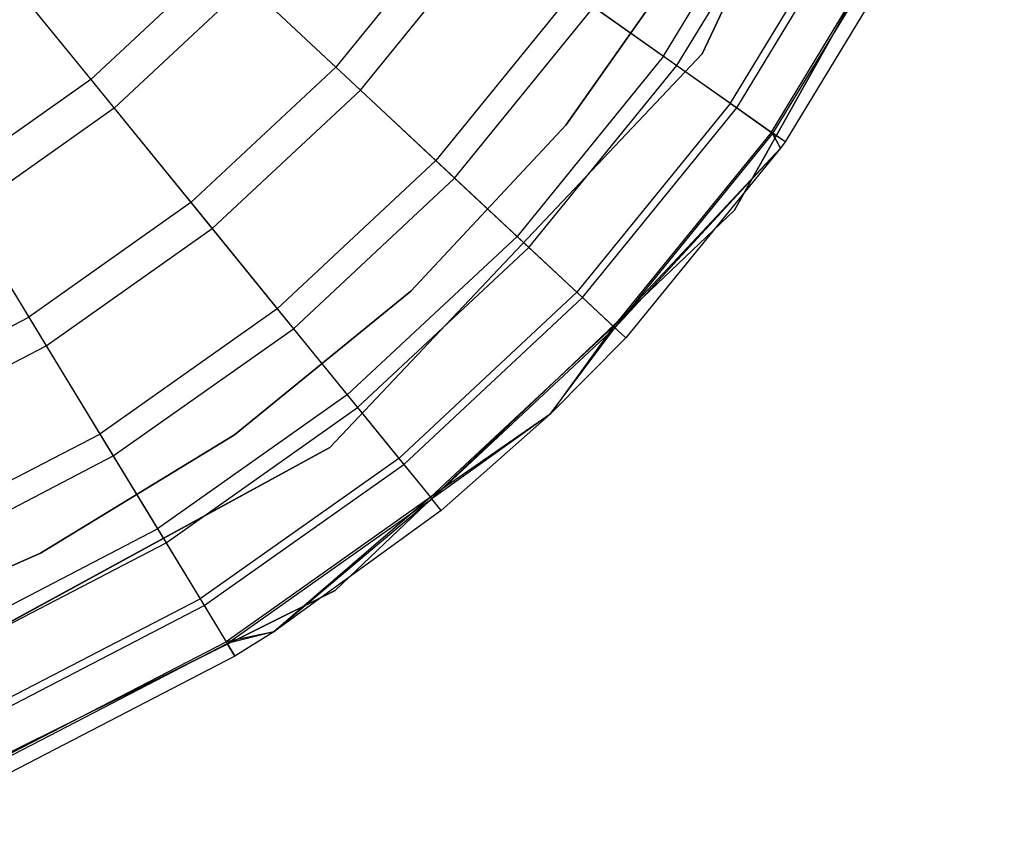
# Model space of a CAD drawing. Extents: x -28.1 to 0, y 0 to 28.1.
# Tile 19 of 215: x -27.458 to -27.197, y 13.606 to 13.823. Entities that reach past the tile are written whole.
import ezdxf

# ---------------------------------------------------------------- set-up
doc = ezdxf.new("R2010")
doc.units = 0
doc.header["$MEASUREMENT"] = 0
doc.layers.get('0').update_dxf_attribs({"color": 13, "linetype": 'CONTINUOUS'})

# ---------------------------------------------------------------- blocks, each defined once
blk = doc.blocks.new('ORTO_VIII_Z_ZAROWKA_OKAPO0')
at = {"color": 0}
for p, q in [((1.19493, 14.20558, 10.00781), (1.13308, 14.07541, 10.00781)), ((1.13308, 14.07541, 3.3149), (1.19493, 14.20558, 3.3149)), ((1.13308, 14.07541, 3.3149), (1.19493, 14.20558, 3.3149)), ((1.19493, 14.20558, 10.00781), (1.13308, 14.07541, 10.00781)), ((1.1417, 14.03383, 10.00781), (1.21343, 14.16179, 10.00781)), ((1.21343, 14.16179, 3.3149), (1.1417, 14.03383, 3.3149)), ((1.1417, 14.03383, 10.00781), (1.21343, 14.16179, 10.00781)), ((1.21343, 14.16179, 3.3149), (1.1417, 14.03383, 3.3149)), ((1.12281, 14.07477, 12.13001), (1.15491, 14.12755, 12.13001)), ((1.12281, 14.07477, 12.13001), (1.15491, 14.12755, 12.13001)), ((1.12635, 14.07227, 10.16879), (1.15875, 14.12555, 10.16879)), ((1.12635, 14.07227, 10.16879), (1.15875, 14.12555, 10.16879)), ((1.14058, 14.06223, 12.08336), (1.17422, 14.11754, 12.08336)), ((1.14058, 14.06223, 12.08336), (1.17422, 14.11754, 12.08336)), ((1.14229, 14.06102, 10.24572), (1.17607, 14.11658, 10.24572)), ((1.14229, 14.06102, 10.24572), (1.17607, 14.11658, 10.24572)), ((1.06896, 14.11278, 12.20857), (1.03566, 14.07185, 12.20857)), ((1.06896, 14.11278, 12.20857), (1.03566, 14.07185, 12.20857)), ((1.15147, 14.05454, 12.03365), (1.18605, 14.11141, 12.03365)), ((1.15147, 14.05454, 12.03365), (1.18605, 14.11141, 12.03365)), ((1.15191, 14.05423, 10.32419), (1.18653, 14.11116, 10.32419)), ((1.15191, 14.05423, 10.32419), (1.18653, 14.11116, 10.32419)), ((1.04217, 14.06576, 10.02262), (1.07624, 14.10764, 10.02262)), ((1.04217, 14.06576, 10.02262), (1.07624, 14.10764, 10.02262)), ((1.19003, 14.10935, 10.40345), (1.15513, 14.05196, 10.40345)), ((1.19003, 14.10935, 11.98237), (1.15513, 14.05196, 11.98237)), ((1.19003, 14.10935, 10.40345), (1.15513, 14.05196, 10.40345)), ((1.19003, 14.10935, 11.98237), (1.15513, 14.05196, 11.98237)), ((0.94104, 14.10472, 12.25984), (0.97048, 14.06853, 12.23809)), ((0.94104, 14.10472, 12.25984), (0.97048, 14.06853, 12.23809)), ((1.09683, 14.05646, 3.47238), (1.13166, 14.10586, 3.47238)), ((1.13166, 14.10586, 3.43301), (1.09683, 14.05646, 3.43301)), ((1.09683, 14.05646, 3.47238), (1.13166, 14.10586, 3.47238)), ((1.13166, 14.10586, 3.43301), (1.09683, 14.05646, 3.43301)), ((1.00484, 14.10062, 12.23809), (0.97048, 14.06853, 12.23809)), ((1.00484, 14.10062, 12.23809), (0.97048, 14.06853, 12.23809)), ((1.00484, 14.10062, 12.23809), (1.03566, 14.07185, 12.20857)), ((1.00484, 14.10062, 12.23809), (1.03566, 14.07185, 12.20857)), ((1.01204, 14.09391, 9.95481), (0.97669, 14.0609, 9.95481)), ((1.01204, 14.09391, 9.95481), (0.97669, 14.0609, 9.95481)), ((1.01204, 14.09391, 9.95481), (1.04217, 14.06576, 10.02262)), ((1.01204, 14.09391, 9.95481), (1.04217, 14.06576, 10.02262)), ((1.09869, 14.09179, 12.17217), (1.06226, 14.04701, 12.17217)), ((1.09869, 14.09179, 12.17217), (1.06226, 14.04701, 12.17217)), ((1.09869, 14.09179, 12.17217), (1.12281, 14.07477, 12.13001)), ((1.09869, 14.09179, 12.17217), (1.12281, 14.07477, 12.13001)), ((1.06724, 14.04235, 10.09418), (1.10426, 14.08786, 10.09418)), ((1.06724, 14.04235, 10.09418), (1.10426, 14.08786, 10.09418)), ((1.10426, 14.08786, 10.09418), (1.12635, 14.07227, 10.16879)), ((1.10426, 14.08786, 10.09418), (1.12635, 14.07227, 10.16879)), ((1.13308, 14.07541, 10.00781), (1.03403, 13.97073, 10.00781)), ((1.03403, 13.97073, 3.3149), (1.13308, 14.07541, 3.3149)), ((1.03403, 13.97073, 3.3149), (1.13308, 14.07541, 3.3149)), ((1.13308, 14.07541, 10.00781), (1.03403, 13.97073, 10.00781)), ((1.12281, 14.07477, 12.13001), (1.08383, 14.02686, 12.13001)), ((1.12281, 14.07477, 12.13001), (1.08383, 14.02686, 12.13001)), ((1.12281, 14.07477, 12.13001), (1.14058, 14.06223, 12.08336)), ((1.12281, 14.07477, 12.13001), (1.14058, 14.06223, 12.08336)), ((1.13308, 14.07541, 3.3149), (1.13308, 14.07541, 10.00781)), ((1.13308, 14.07541, 3.3149), (1.13308, 14.07541, 10.00781)), ((1.03566, 14.07185, 12.20857), (0.99709, 14.03583, 12.20857)), ((1.03566, 14.07185, 12.20857), (0.99709, 14.03583, 12.20857)), ((1.03566, 14.07185, 12.20857), (1.06226, 14.04701, 12.17217)), ((1.03566, 14.07185, 12.20857), (1.06226, 14.04701, 12.17217)), ((1.087, 14.0239, 10.16879), (1.12635, 14.07227, 10.16879)), ((1.087, 14.0239, 10.16879), (1.12635, 14.07227, 10.16879)), ((1.12635, 14.07227, 10.16879), (1.14229, 14.06102, 10.24572)), ((1.12635, 14.07227, 10.16879), (1.14229, 14.06102, 10.24572)), ((0.97048, 14.06853, 12.23809), (0.93207, 14.04142, 12.23809)), ((0.97048, 14.06853, 12.23809), (0.93207, 14.04142, 12.23809)), ((0.97048, 14.06853, 12.23809), (0.99709, 14.03583, 12.20857)), ((0.97048, 14.06853, 12.23809), (0.99709, 14.03583, 12.20857)), ((1.00271, 14.02892, 10.02262), (1.04217, 14.06576, 10.02262)), ((1.00271, 14.02892, 10.02262), (1.04217, 14.06576, 10.02262)), ((1.04217, 14.06576, 10.02262), (1.06724, 14.04235, 10.09418)), ((1.04217, 14.06576, 10.02262), (1.06724, 14.04235, 10.09418)), ((0.97669, 14.0609, 9.95481), (0.93718, 14.03301, 9.95481)), ((0.97669, 14.0609, 9.95481), (0.93718, 14.03301, 9.95481)), ((0.97669, 14.0609, 9.95481), (1.00271, 14.02892, 10.02262)), ((0.97669, 14.0609, 9.95481), (1.00271, 14.02892, 10.02262)), ((1.14058, 14.06223, 12.08336), (1.09973, 14.01201, 12.08336)), ((1.14058, 14.06223, 12.08336), (1.09973, 14.01201, 12.08336)), ((1.10125, 14.01058, 10.24572), (1.14229, 14.06102, 10.24572)), ((1.10125, 14.01058, 10.24572), (1.14229, 14.06102, 10.24572)), ((1.14058, 14.06223, 12.08336), (1.15147, 14.05454, 12.03365)), ((1.14058, 14.06223, 12.08336), (1.15147, 14.05454, 12.03365)), ((1.14229, 14.06102, 10.24572), (1.15191, 14.05423, 10.32419)), ((1.14229, 14.06102, 10.24572), (1.15191, 14.05423, 10.32419)), ((1.05559, 14.01225, 3.47238), (1.09683, 14.05646, 3.47238)), ((1.09683, 14.05646, 3.43301), (1.05559, 14.01225, 3.43301)), ((1.05559, 14.01225, 3.47238), (1.09683, 14.05646, 3.47238)), ((1.09683, 14.05646, 3.43301), (1.05559, 14.01225, 3.43301)), ((1.09683, 14.05646, 3.47238), (1.09683, 14.05646, 3.43301)), ((1.09683, 14.05646, 3.47238), (1.09683, 14.05646, 3.43301)), ((1.15147, 14.05454, 12.03365), (1.10946, 14.00292, 12.03365)), ((1.15147, 14.05454, 12.03365), (1.10946, 14.00292, 12.03365)), ((1.10986, 14.00254, 10.32419), (1.15191, 14.05423, 10.32419)), ((1.10986, 14.00254, 10.32419), (1.15191, 14.05423, 10.32419)), ((1.15513, 14.05196, 11.98237), (1.15147, 14.05454, 12.03365)), ((1.15147, 14.05454, 12.03365), (1.15395, 14.0503, 11.98237)), ((1.15513, 14.05196, 11.98237), (1.15147, 14.05454, 12.03365)), ((1.15147, 14.05454, 12.03365), (1.15395, 14.0503, 11.98237)), ((1.15513, 14.05196, 10.40345), (1.15191, 14.05423, 10.32419)), ((1.15513, 14.05196, 10.40345), (1.15191, 14.05423, 10.32419)), ((1.15395, 14.0503, 10.40345), (1.15191, 14.05423, 10.32419)), ((1.15395, 14.0503, 10.40345), (1.15191, 14.05423, 10.32419)), ((1.15395, 14.0503, 11.98237), (1.10946, 14.00292, 12.03365)), ((1.15395, 14.0503, 11.98237), (1.10946, 14.00292, 12.03365)), ((1.15395, 14.0503, 10.40345), (1.10986, 14.00254, 10.32419)), ((1.15395, 14.0503, 10.40345), (1.10986, 14.00254, 10.32419)), ((1.15395, 14.0503, 10.40345), (1.11274, 13.99985, 10.40345)), ((1.15395, 14.0503, 11.98237), (1.11274, 13.99985, 11.98237)), ((1.15395, 14.0503, 10.40345), (1.11274, 13.99985, 10.40345)), ((1.15395, 14.0503, 11.98237), (1.11274, 13.99985, 11.98237)), ((1.15513, 14.05196, 10.40345), (1.15395, 14.0503, 10.40345)), ((1.15513, 14.05196, 11.98237), (1.15395, 14.0503, 11.98237)), ((1.15513, 14.05196, 10.40345), (1.15395, 14.0503, 10.40345)), ((1.15513, 14.05196, 11.98237), (1.15395, 14.0503, 11.98237)), ((1.15395, 14.0503, 11.98237), (1.15395, 14.0503, 10.40345)), ((1.15395, 14.0503, 11.98237), (1.15395, 14.0503, 10.40345)), ((1.15513, 14.05196, 11.98237), (1.15513, 14.05196, 10.40345)), ((1.15513, 14.05196, 11.98237), (1.15513, 14.05196, 10.40345)), ((1.06226, 14.04701, 12.17217), (1.02006, 14.0076, 12.17217)), ((1.06226, 14.04701, 12.17217), (1.02006, 14.0076, 12.17217)), ((1.06226, 14.04701, 12.17217), (1.08383, 14.02686, 12.13001)), ((1.06226, 14.04701, 12.17217), (1.08383, 14.02686, 12.13001)), ((1.02436, 14.00231, 10.09418), (1.06724, 14.04235, 10.09418)), ((1.02436, 14.00231, 10.09418), (1.06724, 14.04235, 10.09418)), ((1.06724, 14.04235, 10.09418), (1.087, 14.0239, 10.16879)), ((1.06724, 14.04235, 10.09418), (1.087, 14.0239, 10.16879)), ((0.93207, 14.04142, 12.23809), (0.95398, 14.00539, 12.20857)), ((0.93207, 14.04142, 12.23809), (0.95398, 14.00539, 12.20857)), ((0.99709, 14.03583, 12.20857), (0.95398, 14.00539, 12.20857)), ((0.99709, 14.03583, 12.20857), (0.95398, 14.00539, 12.20857)), ((0.99709, 14.03583, 12.20857), (1.02006, 14.0076, 12.17217)), ((0.99709, 14.03583, 12.20857), (1.02006, 14.0076, 12.17217)), ((1.03544, 13.93269, 10.00781), (1.1417, 14.03383, 10.00781)), ((1.1417, 14.03383, 3.3149), (1.03544, 13.93269, 3.3149)), ((1.03544, 13.93269, 10.00781), (1.1417, 14.03383, 10.00781)), ((1.1417, 14.03383, 3.3149), (1.03544, 13.93269, 3.3149)), ((1.1417, 14.03383, 10.00781), (1.1417, 14.03383, 3.3149)), ((1.1417, 14.03383, 10.00781), (1.1417, 14.03383, 3.3149)), ((0.93718, 14.03301, 9.95481), (0.95861, 13.99778, 10.02262)), ((0.93718, 14.03301, 9.95481), (0.95861, 13.99778, 10.02262)), ((0.95861, 13.99778, 10.02262), (1.00271, 14.02892, 10.02262)), ((0.95861, 13.99778, 10.02262), (1.00271, 14.02892, 10.02262)), ((1.00271, 14.02892, 10.02262), (1.02436, 14.00231, 10.09418)), ((1.00271, 14.02892, 10.02262), (1.02436, 14.00231, 10.09418)), ((1.08383, 14.02686, 12.13001), (1.03869, 13.98469, 12.13001)), ((1.08383, 14.02686, 12.13001), (1.03869, 13.98469, 12.13001)), ((1.08383, 14.02686, 12.13001), (1.09973, 14.01201, 12.08336)), ((1.08383, 14.02686, 12.13001), (1.09973, 14.01201, 12.08336)), ((1.04142, 13.98133, 10.16879), (1.087, 14.0239, 10.16879)), ((1.04142, 13.98133, 10.16879), (1.087, 14.0239, 10.16879)), ((1.087, 14.0239, 10.16879), (1.10125, 14.01058, 10.24572)), ((1.087, 14.0239, 10.16879), (1.10125, 14.01058, 10.24572)), ((1.00873, 13.97407, 3.47238), (1.05559, 14.01225, 3.47238)), ((1.05559, 14.01225, 3.43301), (1.00873, 13.97407, 3.43301)), ((1.00873, 13.97407, 3.47238), (1.05559, 14.01225, 3.47238)), ((1.05559, 14.01225, 3.43301), (1.00873, 13.97407, 3.43301)), ((1.09973, 14.01201, 12.08336), (1.05242, 13.96782, 12.08336)), ((1.09973, 14.01201, 12.08336), (1.05242, 13.96782, 12.08336)), ((1.05373, 13.9662, 10.24572), (1.10125, 14.01058, 10.24572)), ((1.05373, 13.9662, 10.24572), (1.10125, 14.01058, 10.24572)), ((1.05559, 14.01225, 3.47238), (1.05559, 14.01225, 3.43301)), ((1.05559, 14.01225, 3.47238), (1.05559, 14.01225, 3.43301)), ((1.09973, 14.01201, 12.08336), (1.10946, 14.00292, 12.03365)), ((1.09973, 14.01201, 12.08336), (1.10946, 14.00292, 12.03365)), ((1.10125, 14.01058, 10.24572), (1.10986, 14.00254, 10.32419)), ((1.10125, 14.01058, 10.24572), (1.10986, 14.00254, 10.32419)), ((1.02006, 14.0076, 12.17217), (0.97289, 13.9743, 12.17217)), ((1.02006, 14.0076, 12.17217), (0.97289, 13.9743, 12.17217)), ((1.02006, 14.0076, 12.17217), (1.03869, 13.98469, 12.13001)), ((1.02006, 14.0076, 12.17217), (1.03869, 13.98469, 12.13001)), ((0.90712, 13.98112, 12.20857), (0.95398, 14.00539, 12.20857)), ((0.90712, 13.98112, 12.20857), (0.95398, 14.00539, 12.20857)), ((0.95398, 14.00539, 12.20857), (0.97289, 13.9743, 12.17217)), ((0.95398, 14.00539, 12.20857), (0.97289, 13.9743, 12.17217)), ((1.10946, 14.00292, 12.03365), (1.06082, 13.95749, 12.03365)), ((1.10946, 14.00292, 12.03365), (1.06082, 13.95749, 12.03365)), ((1.06117, 13.95706, 10.32419), (1.10986, 14.00254, 10.32419)), ((1.06117, 13.95706, 10.32419), (1.10986, 14.00254, 10.32419)), ((1.10946, 14.00292, 12.03365), (1.09268, 13.97959, 11.98237)), ((1.10946, 14.00292, 12.03365), (1.09268, 13.97959, 11.98237)), ((1.09268, 13.97959, 10.40345), (1.10986, 14.00254, 10.32419)), ((1.09268, 13.97959, 10.40345), (1.10986, 14.00254, 10.32419)), ((1.11274, 13.99985, 11.98237), (1.10946, 14.00292, 12.03365)), ((1.11274, 13.99985, 11.98237), (1.10946, 14.00292, 12.03365)), ((1.11274, 13.99985, 10.40345), (1.10986, 14.00254, 10.32419)), ((1.11274, 13.99985, 10.40345), (1.10986, 14.00254, 10.32419)), ((0.97643, 13.96847, 10.09418), (1.02436, 14.00231, 10.09418)), ((0.97643, 13.96847, 10.09418), (1.02436, 14.00231, 10.09418)), ((1.02436, 14.00231, 10.09418), (1.04142, 13.98133, 10.16879)), ((1.02436, 14.00231, 10.09418), (1.04142, 13.98133, 10.16879)), ((1.11274, 13.99985, 10.40345), (1.09268, 13.97959, 10.40345)), ((1.11274, 13.99985, 11.98237), (1.09268, 13.97959, 11.98237)), ((1.11274, 13.99985, 10.40345), (1.09268, 13.97959, 10.40345)), ((1.11274, 13.99985, 11.98237), (1.09268, 13.97959, 11.98237)), ((1.11274, 13.99985, 11.98237), (1.11274, 13.99985, 10.40345)), ((1.11274, 13.99985, 11.98237), (1.11274, 13.99985, 10.40345)), ((0.91067, 13.97294, 10.02262), (0.95861, 13.99778, 10.02262)), ((0.91067, 13.97294, 10.02262), (0.95861, 13.99778, 10.02262)), ((0.95861, 13.99778, 10.02262), (0.97643, 13.96847, 10.09418)), ((0.95861, 13.99778, 10.02262), (0.97643, 13.96847, 10.09418)), ((1.03869, 13.98469, 12.13001), (0.98823, 13.94907, 12.13001)), ((1.03869, 13.98469, 12.13001), (0.98823, 13.94907, 12.13001)), ((1.03869, 13.98469, 12.13001), (1.05242, 13.96782, 12.08336)), ((1.03869, 13.98469, 12.13001), (1.05242, 13.96782, 12.08336)), ((0.99048, 13.94537, 10.16879), (1.04142, 13.98133, 10.16879)), ((0.99048, 13.94537, 10.16879), (1.04142, 13.98133, 10.16879)), ((1.04142, 13.98133, 10.16879), (1.05373, 13.9662, 10.24572)), ((1.04142, 13.98133, 10.16879), (1.05373, 13.9662, 10.24572)), ((1.09268, 13.97959, 11.98237), (1.06082, 13.95749, 12.03365)), ((1.09268, 13.97959, 11.98237), (1.06082, 13.95749, 12.03365)), ((1.09268, 13.97959, 10.40345), (1.06117, 13.95706, 10.32419)), ((1.09268, 13.97959, 10.40345), (1.06117, 13.95706, 10.32419)), ((1.09268, 13.97959, 10.40345), (1.06365, 13.95401, 10.40345)), ((1.09268, 13.97959, 11.98237), (1.06365, 13.95401, 11.98237)), ((1.09268, 13.97959, 10.40345), (1.06365, 13.95401, 10.40345)), ((1.09268, 13.97959, 11.98237), (1.06365, 13.95401, 11.98237)), ((1.09268, 13.97959, 11.98237), (1.09268, 13.97959, 10.40345)), ((1.09268, 13.97959, 11.98237), (1.09268, 13.97959, 10.40345)), ((0.92162, 13.94773, 12.17217), (0.97289, 13.9743, 12.17217)), ((0.92162, 13.94773, 12.17217), (0.97289, 13.9743, 12.17217)), ((0.9571, 13.94263, 3.47238), (1.00873, 13.97407, 3.47238)), ((1.00873, 13.97407, 3.43301), (0.9571, 13.94263, 3.43301)), ((0.9571, 13.94263, 3.47238), (1.00873, 13.97407, 3.47238)), ((1.00873, 13.97407, 3.43301), (0.9571, 13.94263, 3.43301)), ((0.97289, 13.9743, 12.17217), (0.98823, 13.94907, 12.13001)), ((0.97289, 13.9743, 12.17217), (0.98823, 13.94907, 12.13001)), ((1.00873, 13.97407, 3.47238), (1.00873, 13.97407, 3.43301)), ((1.00873, 13.97407, 3.47238), (1.00873, 13.97407, 3.43301)), ((1.03403, 13.97073, 10.00781), (0.90748, 13.90177, 10.00781)), ((0.90748, 13.90177, 3.3149), (1.03403, 13.97073, 3.3149)), ((0.90748, 13.90177, 3.3149), (1.03403, 13.97073, 3.3149)), ((1.03403, 13.97073, 10.00781), (0.90748, 13.90177, 10.00781)), ((0.92434, 13.94148, 10.09418), (0.97643, 13.96847, 10.09418)), ((0.92434, 13.94148, 10.09418), (0.97643, 13.96847, 10.09418)), ((0.97643, 13.96847, 10.09418), (0.99048, 13.94537, 10.16879)), ((0.97643, 13.96847, 10.09418), (0.99048, 13.94537, 10.16879)), ((1.03403, 13.97073, 3.3149), (1.03403, 13.97073, 10.00781)), ((1.03403, 13.97073, 3.3149), (1.03403, 13.97073, 10.00781)), ((1.05242, 13.96782, 12.08336), (0.99953, 13.93049, 12.08336)), ((1.05242, 13.96782, 12.08336), (0.99953, 13.93049, 12.08336)), ((1.00061, 13.92871, 10.24572), (1.05373, 13.9662, 10.24572)), ((1.00061, 13.92871, 10.24572), (1.05373, 13.9662, 10.24572)), ((1.05242, 13.96782, 12.08336), (1.06082, 13.95749, 12.03365)), ((1.05242, 13.96782, 12.08336), (1.06082, 13.95749, 12.03365)), ((1.05373, 13.9662, 10.24572), (1.06117, 13.95706, 10.32419)), ((1.05373, 13.9662, 10.24572), (1.06117, 13.95706, 10.32419)), ((1.06082, 13.95749, 12.03365), (1.00645, 13.91911, 12.03365)), ((1.06082, 13.95749, 12.03365), (1.00645, 13.91911, 12.03365)), ((1.00673, 13.91864, 10.32419), (1.06117, 13.95706, 10.32419)), ((1.00673, 13.91864, 10.32419), (1.06117, 13.95706, 10.32419)), ((1.06082, 13.95749, 12.03365), (1.01914, 13.92175, 11.98237)), ((1.06082, 13.95749, 12.03365), (1.01914, 13.92175, 11.98237)), ((1.01914, 13.92175, 10.40345), (1.06117, 13.95706, 10.32419)), ((1.01914, 13.92175, 10.40345), (1.06117, 13.95706, 10.32419)), ((1.06365, 13.95401, 11.98237), (1.06082, 13.95749, 12.03365)), ((1.06365, 13.95401, 11.98237), (1.06082, 13.95749, 12.03365)), ((1.06365, 13.95401, 10.40345), (1.06117, 13.95706, 10.32419)), ((1.06365, 13.95401, 10.40345), (1.06117, 13.95706, 10.32419)), ((1.06365, 13.95401, 10.40345), (1.01914, 13.92175, 10.40345)), ((1.06365, 13.95401, 11.98237), (1.01914, 13.92175, 11.98237)), ((1.06365, 13.95401, 10.40345), (1.01914, 13.92175, 10.40345)), ((1.06365, 13.95401, 11.98237), (1.01914, 13.92175, 11.98237)), ((1.06365, 13.95401, 11.98237), (1.06365, 13.95401, 10.40345)), ((1.06365, 13.95401, 11.98237), (1.06365, 13.95401, 10.40345)), ((0.93338, 13.92066, 12.13001), (0.98823, 13.94907, 12.13001)), ((0.93338, 13.92066, 12.13001), (0.98823, 13.94907, 12.13001)), ((0.98823, 13.94907, 12.13001), (0.99953, 13.93049, 12.08336)), ((0.98823, 13.94907, 12.13001), (0.99953, 13.93049, 12.08336)), ((0.93511, 13.91668, 10.16879), (0.99048, 13.94537, 10.16879)), ((0.93511, 13.91668, 10.16879), (0.99048, 13.94537, 10.16879)), ((0.99048, 13.94537, 10.16879), (1.00061, 13.92871, 10.24572)), ((0.99048, 13.94537, 10.16879), (1.00061, 13.92871, 10.24572)), ((0.90166, 13.91851, 3.47238), (0.9571, 13.94263, 3.47238)), ((0.9571, 13.94263, 3.43301), (0.90166, 13.91851, 3.43301)), ((0.90166, 13.91851, 3.47238), (0.9571, 13.94263, 3.47238)), ((0.9571, 13.94263, 3.43301), (0.90166, 13.91851, 3.43301)), ((0.9571, 13.94263, 3.47238), (0.9571, 13.94263, 3.43301)), ((0.9571, 13.94263, 3.47238), (0.9571, 13.94263, 3.43301)), ((0.90409, 13.86737, 10.00781), (1.03544, 13.93269, 10.00781)), ((1.03544, 13.93269, 3.3149), (0.90409, 13.86737, 3.3149)), ((0.90409, 13.86737, 10.00781), (1.03544, 13.93269, 10.00781)), ((1.03544, 13.93269, 3.3149), (0.90409, 13.86737, 3.3149)), ((1.03544, 13.93269, 10.00781), (1.03544, 13.93269, 3.3149)), ((1.03544, 13.93269, 10.00781), (1.03544, 13.93269, 3.3149)), ((0.94205, 13.90071, 12.08336), (0.99953, 13.93049, 12.08336)), ((0.94205, 13.90071, 12.08336), (0.99953, 13.93049, 12.08336)), ((0.99953, 13.93049, 12.08336), (1.00645, 13.91911, 12.03365)), ((0.99953, 13.93049, 12.08336), (1.00645, 13.91911, 12.03365)), ((0.94288, 13.89879, 10.24572), (1.00061, 13.92871, 10.24572)), ((0.94288, 13.89879, 10.24572), (1.00061, 13.92871, 10.24572)), ((1.00061, 13.92871, 10.24572), (1.00673, 13.91864, 10.32419)), ((1.00061, 13.92871, 10.24572), (1.00673, 13.91864, 10.32419)), ((1.01914, 13.92175, 11.98237), (1.00645, 13.91911, 12.03365)), ((1.01914, 13.92175, 11.98237), (1.00645, 13.91911, 12.03365)), ((1.01914, 13.92175, 10.40345), (1.00673, 13.91864, 10.32419)), ((1.01914, 13.92175, 10.40345), (1.00673, 13.91864, 10.32419)), ((1.01914, 13.92175, 10.40345), (1.00878, 13.91527, 10.40345)), ((1.01914, 13.92175, 11.98237), (1.00878, 13.91527, 11.98237)), ((1.01914, 13.92175, 10.40345), (1.00878, 13.91527, 10.40345)), ((1.01914, 13.92175, 11.98237), (1.00878, 13.91527, 11.98237)), ((1.01914, 13.92175, 11.98237), (1.01914, 13.92175, 10.40345)), ((1.01914, 13.92175, 11.98237), (1.01914, 13.92175, 10.40345)), ((0.94736, 13.88849, 12.03365), (1.00645, 13.91911, 12.03365)), ((0.94736, 13.88849, 12.03365), (1.00645, 13.91911, 12.03365)), ((0.94757, 13.88799, 10.32419), (1.00673, 13.91864, 10.32419)), ((0.94757, 13.88799, 10.32419), (1.00673, 13.91864, 10.32419)), ((1.00645, 13.91911, 12.03365), (1.00878, 13.91527, 11.98237)), ((1.00645, 13.91911, 12.03365), (1.00878, 13.91527, 11.98237)), ((1.00878, 13.91527, 10.40345), (1.00673, 13.91864, 10.32419)), ((1.00878, 13.91527, 10.40345), (1.00673, 13.91864, 10.32419)), ((1.00878, 13.91527, 10.40345), (0.94914, 13.88437, 10.40345)), ((1.00878, 13.91527, 11.98237), (0.94914, 13.88437, 11.98237)), ((1.00878, 13.91527, 10.40345), (0.94914, 13.88437, 10.40345)), ((1.00878, 13.91527, 11.98237), (0.94914, 13.88437, 11.98237)), ((1.00878, 13.91527, 11.98237), (1.00878, 13.91527, 10.40345)), ((1.00878, 13.91527, 11.98237), (1.00878, 13.91527, 10.40345))]:
    blk.add_line(p, q, dxfattribs=at)

msp = doc.modelspace()

# ---------------------------------------------------------------- block references
at = {"color": 0}
msp.add_blockref('ORTO_VIII_Z_ZAROWKA_OKAPO0', (-28.41, -0.26151, -0.64167), dxfattribs=at)

doc.saveas('drawing.dxf')
